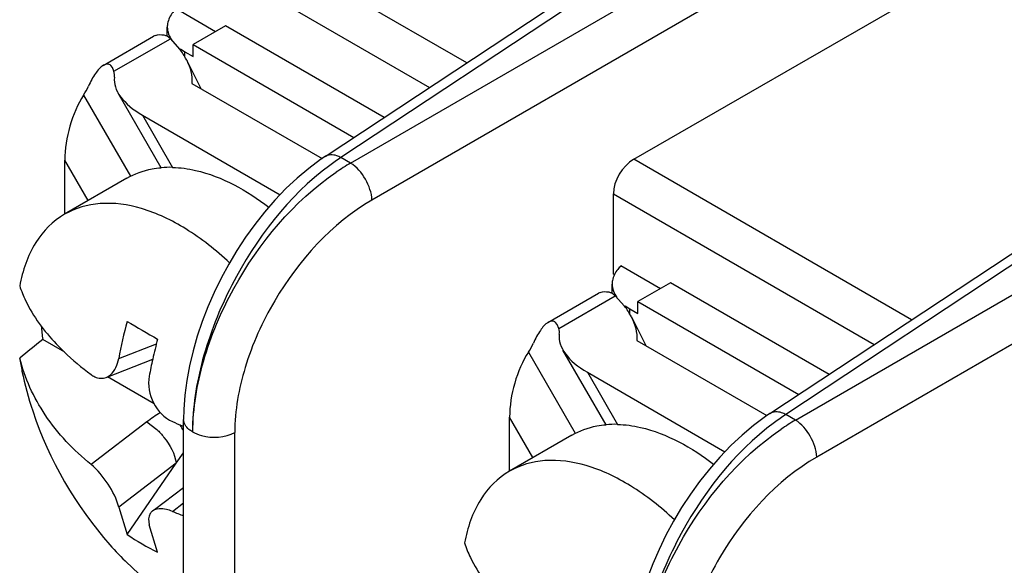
# Model space of a CAD drawing. Header units: inches. Extents: x 0 to 34, y 0 to 22.
# Tile 26 of 127: x 4.3086 to 4.4797, y 7.7389 to 7.8337. Entities that reach past the tile are written whole.
import ezdxf

# ---------------------------------------------------------------- set-up
doc = ezdxf.new("R2010")
doc.units = ezdxf.units.IN
doc.header["$LTSCALE"] = 1.87
doc.header["$MEASUREMENT"] = 0
doc.layers.get('0').update_dxf_attribs({"linetype": 'CONTINUOUS'})

msp = doc.modelspace()

# ---------------------------------------------------------------- linework, layer by layer
at = {"color": 7, "linetype": 'CONTINUOUS'}
for p, q in [((4.3616462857, 7.8099454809), (4.4639640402, 7.8775727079)), ((4.4666764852, 7.8773687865), (4.3644091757, 7.8097749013)), ((4.3660950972, 7.8088014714), (4.47576336, 7.8721221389)), ((4.4794702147, 7.8657016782), (4.3698061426, 7.8023834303)), ((4.3862781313, 7.8262259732), (4.3379702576, 7.854118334)), ((4.3344389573, 7.8481371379), (4.3798016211, 7.8219453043)), ((4.4153100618, 7.8094633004), (4.4794702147, 7.846508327)), ((4.3426031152, 7.8316322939), (4.3357453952, 7.8355918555)), ((4.3342242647, 7.8309088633), (4.3342242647, 7.8324489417)), ((4.3443707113, 7.8326528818), (4.338713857, 7.829386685)), ((4.3719283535, 7.8167414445), (4.3443707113, 7.8326528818)), ((4.4389860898, 7.7652904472), (4.5413038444, 7.8329176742)), ((4.5440162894, 7.8327137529), (4.4417489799, 7.7651198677)), ((4.3230624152, 7.8257750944), (4.3318407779, 7.830843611)), ((4.324949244, 7.8247504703), (4.3347690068, 7.8304202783)), ((4.3347690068, 7.8304202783), (4.3341768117, 7.8308605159)), ((4.3347690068, 7.8304202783), (4.3363723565, 7.828617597)), ((4.3365027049, 7.8286784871), (4.3372996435, 7.8281620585)), ((4.338713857, 7.8273455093), (4.338713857, 7.829386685)), ((4.338713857, 7.829386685), (4.3666532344, 7.8132548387)), ((4.3372996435, 7.8272089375), (4.3372996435, 7.8281620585)), ((4.3372996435, 7.8281620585), (4.338713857, 7.8273455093)), ((4.3375751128, 7.8267218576), (4.3400709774, 7.8217488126)), ((4.4434349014, 7.7641464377), (4.5531031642, 7.8274671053)), ((4.3246848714, 7.8253888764), (4.3243958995, 7.8257588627)), ((4.324949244, 7.8247504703), (4.3246848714, 7.8253888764)), ((4.3384995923, 7.8226561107), (4.36112565, 7.8095921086)), ((4.3196735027, 7.8206145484), (4.3278074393, 7.8065261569)), ((4.3331666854, 7.8080075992), (4.3256780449, 7.8209783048)), ((4.5568100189, 7.8210466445), (4.4471459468, 7.7577283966)), ((4.3299207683, 7.8171160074), (4.3351455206, 7.8080664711)), ((4.3299207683, 7.8171160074), (4.3538324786, 7.8033096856)), ((4.3660950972, 7.8088014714), (4.3644091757, 7.8097749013)), ((4.4636179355, 7.7815709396), (4.4153100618, 7.8094633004)), ((4.3164043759, 7.7999285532), (4.3164043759, 7.8093133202)), ((4.3204607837, 7.8022874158), (4.3164043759, 7.8093133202)), ((4.3272176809, 7.8061887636), (4.3163753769, 7.7999285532)), ((4.4117787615, 7.7895098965), (4.4117787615, 7.8034821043)), ((4.4117787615, 7.8034821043), (4.4571414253, 7.7772902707)), ((4.4199429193, 7.7869772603), (4.4130851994, 7.7909368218)), ((4.4119599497, 7.7894052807), (4.4117787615, 7.7895098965)), ((4.4115640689, 7.7862538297), (4.4115640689, 7.7877939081)), ((4.4217105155, 7.7879978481), (4.4160536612, 7.7847316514)), ((4.4492681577, 7.7720864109), (4.4217105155, 7.7879978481)), ((4.4004022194, 7.7811200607), (4.4091805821, 7.7861885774)), ((4.4022890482, 7.7800954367), (4.412108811, 7.7857652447)), ((4.412108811, 7.7857652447), (4.4115166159, 7.7862054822)), ((4.412108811, 7.7857652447), (4.4137121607, 7.7839625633)), ((4.4138425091, 7.7840234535), (4.4146394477, 7.7835070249)), ((4.4160536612, 7.7826904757), (4.4160536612, 7.7847316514)), ((4.4160536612, 7.7847316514), (4.4439930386, 7.768599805)), ((4.4146394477, 7.7825539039), (4.4146394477, 7.7835070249)), ((4.4146394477, 7.7835070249), (4.4160536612, 7.7826904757)), ((4.414914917, 7.7820668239), (4.4174107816, 7.777093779)), ((4.4020246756, 7.7807338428), (4.4017357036, 7.781103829)), ((4.4022890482, 7.7800954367), (4.4020246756, 7.7807338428)), ((4.3164043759, 7.7759283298), (4.3125680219, 7.7781433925)), ((4.3257736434, 7.7748406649), (4.3323285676, 7.7774301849)), ((4.4158393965, 7.7780010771), (4.4384654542, 7.764937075)), ((4.3970133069, 7.7759595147), (4.4051472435, 7.7618711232)), ((4.4105064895, 7.7633525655), (4.4030178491, 7.7763232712)), ((4.3236163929, 7.7715660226), (4.3316890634, 7.7747551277)), ((4.4072605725, 7.7724609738), (4.4124853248, 7.7634114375)), ((4.4072605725, 7.7724609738), (4.4311722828, 7.758654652)), ((4.331930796, 7.7669635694), (4.3238201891, 7.7716465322)), ((4.4434349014, 7.7641464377), (4.4417489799, 7.7651198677)), ((4.3306782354, 7.7638401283), (4.3209630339, 7.7564592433)), ((4.3306782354, 7.7638401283), (4.3323996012, 7.7625314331)), ((4.3370624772, 7.6833654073), (4.3370624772, 7.7642620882)), ((4.3978005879, 7.7576323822), (4.3937441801, 7.7646582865)), ((4.3937441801, 7.7552735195), (4.3937441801, 7.7646582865)), ((4.3459624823, 7.681101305), (4.3459624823, 7.7620058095)), ((4.4045574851, 7.76153373), (4.3937151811, 7.7552735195)), ((4.3357869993, 7.7566459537), (4.3370624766, 7.7584921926)), ((4.335787, 7.7566459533), (4.3257736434, 7.7490385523)), ((4.3272344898, 7.7442662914), (4.335787, 7.7566459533)), ((4.3320136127, 7.7486279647), (4.3370624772, 7.7524637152)), ((4.3351051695, 7.7482937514), (4.3370624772, 7.7497807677)), ((4.3257736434, 7.7490385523), (4.3272344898, 7.7442662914)), ((4.3325377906, 7.741204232), (4.3310769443, 7.7459764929))]:
    msp.add_line(p, q, dxfattribs=at)
for points in [[(4.361647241, 7.8099459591), (4.3608779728, 7.8094240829), (4.3588206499, 7.8078953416), (4.3568093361, 7.8062077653), (4.3548465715, 7.8043663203), (4.3529467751, 7.8023868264), (4.3511361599, 7.8003032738), (4.3494302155, 7.7981439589), (4.3478235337, 7.7959113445), (4.3463103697, 7.7936039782), (4.3448953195, 7.791232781), (4.3435855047, 7.7888121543), (4.3423806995, 7.7863436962), (4.3412857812, 7.7838387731), (4.340305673, 7.7813082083), (4.3394421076, 7.7787513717), (4.3387006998, 7.7761735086), (4.3380895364, 7.7735923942), (4.3376154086, 7.7710253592), (4.3372841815, 7.7684861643), (4.3371006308, 7.7659857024), (4.3370625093, 7.7642602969)], [(4.4389870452, 7.7652909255), (4.438217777, 7.7647690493), (4.4361604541, 7.763240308), (4.4341491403, 7.7615527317), (4.4321863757, 7.7597112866), (4.4302865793, 7.7577317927), (4.4284759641, 7.7556482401), (4.4267700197, 7.7534889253), (4.4251633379, 7.7512563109), (4.4236501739, 7.7489489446), (4.4222351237, 7.7465777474), (4.4209253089, 7.7441571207), (4.4197205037, 7.7416886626), (4.4186255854, 7.7391837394), (4.4176454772, 7.7366531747), (4.4167819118, 7.7340963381), (4.416040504, 7.7315184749), (4.4154293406, 7.7289373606), (4.4149552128, 7.7263703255), (4.4146239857, 7.7238311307), (4.414440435, 7.7213306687), (4.4144023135, 7.7196052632)]]:
    msp.add_lwpolyline(points, dxfattribs=at)
for centre, radius, start, end in [((4.3377753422, 7.8324467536), 0.0035508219, 170.1096617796, 180.0160624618), ((4.332890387, 7.8290239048), 0.0021006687, 110.1042299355, 119.9763163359), ((4.3256123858, 7.820403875), 0.0135366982, 32.7424472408, 37.3566351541), ((4.3271748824, 7.8214059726), 0.0116804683, 27.711880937, 32.7533511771), ((4.3280108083, 7.8218591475), 0.0107296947, 27.16080606, 27.6453051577), ((4.3281519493, 7.8219315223), 0.0105710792, 26.5941624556, 27.1609983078), ((4.3865910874, 7.7759463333), 0.0404525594, 123.2534745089, 126.6251438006), ((4.3346215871, 7.790936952), 0.0171375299, 88.2480641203, 94.8763220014), ((4.3870528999, 7.7728886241), 0.041580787, 120.2667206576, 124.3584558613), ((4.4151151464, 7.78779172), 0.0035508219, 170.1096617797, 180.0160624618), ((4.4102301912, 7.7843688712), 0.0021006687, 110.1042299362, 119.9763163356), ((4.40295219, 7.7757488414), 0.0135366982, 32.742447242, 37.3566351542), ((4.4045146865, 7.7767509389), 0.0116804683, 27.7118809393, 32.7533511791), ((4.4053506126, 7.7772041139), 0.0107296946, 27.1608060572, 27.6453051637), ((4.4054917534, 7.7772764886), 0.0105710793, 26.594162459, 27.1609983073), ((4.3579116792, 7.7843157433), 0.0457618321, 184.8029919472, 187.7516735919), ((4.4150774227, 7.7580380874), 0.0908707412, 165.1678842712, 169.344327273), ((4.4850897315, 8.0485709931), 0.3104062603, 239.4332149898, 240.5635881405), ((5.2860426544, 6.5561380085), 1.5623539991, 128.5415483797, 128.7296318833), ((4.422534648, 7.7544497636), 0.093087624, 165.1941347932, 167.4007431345), ((4.4179024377, 7.7554866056), 0.0883407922, 167.4016820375, 169.3725549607), ((4.3491479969, 7.7394702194), 0.0305781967, 121.8403000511, 127.1582212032), ((4.4639308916, 7.7312912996), 0.0404525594, 123.2534745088, 126.6251438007), ((4.3752183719, 7.852797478), 0.0975229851, 245.7121868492, 246.804399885), ((4.3277434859, 7.7573767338), 0.0105347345, 27.7693909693, 34.2631487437), ((4.3761724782, 7.8550070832), 0.0999297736, 246.8005689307, 246.964531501), ((4.4119613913, 7.7462819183), 0.0171375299, 88.2480641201, 94.8763220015), ((4.464392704, 7.7282335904), 0.041580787, 120.2667206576, 124.3584558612), ((4.3603281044, 7.8107348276), 0.0673430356, 248.0038633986, 249.7956429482), ((4.3514505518, 7.7800835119), 0.0432352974, 235.9373312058, 244.0594719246)]:
    msp.add_arc(centre, radius, start, end, dxfattribs=at)
for centre, major_axis, ratio, start_param, end_param in [((4.3174048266, 7.8254978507), (0.0075820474, -0.0020318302), 0.5176669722, 0.0614399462, 0.3077626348), ((4.3366382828, 7.820994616), (0.0115247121, -0.0030883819), 0.5176669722, 3.2030326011, 4.2347534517), ((4.3174048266, 7.8254978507), (0.0020317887, 0.0075818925), 0.5176380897, -2.1248133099, -1.8784906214), ((4.3231218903, 7.8131919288), (0.0030883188, 0.0115244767), 0.5176380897, 1.0167793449, 2.0485001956), ((4.415437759, 7.8054521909), (0.0026353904, 0.0042509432), 0.5971151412, 0.8390682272, 2.374957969), ((4.413978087, 7.7763395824), (0.0115247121, -0.0030883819), 0.5176669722, 3.2030326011, 4.2347534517), ((4.3947446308, 7.780842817), (0.0075820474, -0.0020318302), 0.5176669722, 0.0614399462, 0.3077626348), ((4.3947446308, 7.780842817), (0.0020317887, 0.0075818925), 0.5176380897, -2.1248133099, -1.8784906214), ((4.4004616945, 7.7685368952), (0.0030883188, 0.0115244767), 0.5176380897, 1.0167793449, 2.0485001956)]:
    msp.add_ellipse(centre, major_axis=major_axis, ratio=ratio, start_param=start_param, end_param=end_param, dxfattribs=at)
for points, knots in [([(4.3357453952, 7.8355918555), (4.3355507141, 7.8354064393), (4.3348795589, 7.8346874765), (4.334400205, 7.8337625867), (4.3342772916, 7.8330566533)], [0, 0, 0, 0, 0.2728316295, 1, 1, 1, 1]), ([(4.3321683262, 7.8309965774), (4.3326272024, 7.831164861), (4.3333513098, 7.831166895), (4.3339972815, 7.8309734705), (4.3341733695, 7.8309088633)], [0, 0, 0, 0, 0.722669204, 1, 1, 1, 1]), ([(4.3231176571, 7.8258050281), (4.3225518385, 7.8254779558), (4.3215711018, 7.8242721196), (4.3208757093, 7.8229637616), (4.3205298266, 7.8221992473)], [0, 0, 0, 0, 0.4378403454, 1, 1, 1, 1]), ([(4.3243958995, 7.8257588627), (4.3242429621, 7.8258980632), (4.3237893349, 7.8261070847), (4.3233307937, 7.825928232), (4.3231176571, 7.8258050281)], [0, 0, 0, 0, 0.4565297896, 1, 1, 1, 1]), ([(4.3644091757, 7.8097749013), (4.3641770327, 7.8098995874), (4.3633316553, 7.8102887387), (4.362215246, 7.8103221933), (4.3616481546, 7.8099465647)], [0, 0, 0, 0, 0.2792231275, 1, 1, 1, 1]), ([(4.3272175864, 7.8061889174), (4.32855615, 7.806961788), (4.3305650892, 7.80768671), (4.3326296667, 7.8079662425), (4.3331648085, 7.8080124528)], [0, 0, 0, 0, 0.7421098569, 1, 1, 1, 1]), ([(4.3351455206, 7.8080664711), (4.3364890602, 7.8080266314), (4.3425588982, 7.807163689), (4.3481006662, 7.8040405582), (4.3518727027, 7.8011608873)], [0, 0, 0, 0, 0.2207206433, 1, 1, 1, 1]), ([(4.3624580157, 7.8084117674), (4.3552588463, 7.8030660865), (4.3466174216, 7.7917585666), (4.3400235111, 7.7751875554), (4.3385988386, 7.7663215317), (4.3385988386, 7.762120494)], [0, 0, 0, 0, 0.503379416, 0.7641628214, 1, 1, 1, 1]), ([(4.3698019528, 7.8023810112), (4.3697617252, 7.803646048), (4.3688561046, 7.8061152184), (4.3671705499, 7.8081340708), (4.3660950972, 7.8088014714)], [0, 0, 0, 0, 0.4999933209, 1, 1, 1, 1]), ([(4.3386759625, 7.7620759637), (4.3386759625, 7.7662142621), (4.3401565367, 7.774954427), (4.3470866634, 7.7912672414), (4.3561822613, 7.8021601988), (4.3635860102, 7.8072145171)], [0, 0, 0, 0, 0.234013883, 0.4930744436, 1, 1, 1, 1]), ([(4.3450455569, 7.7914851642), (4.3427049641, 7.7936874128), (4.3379397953, 7.7974617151), (4.3302461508, 7.8011559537), (4.3228023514, 7.8022841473), (4.3182316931, 7.8010001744), (4.3163755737, 7.7999282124)], [0, 0, 0, 0, 0.3034395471, 0.5696152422, 0.7976202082, 1, 1, 1, 1]), ([(4.3698061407, 7.8023834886), (4.3627845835, 7.7983306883), (4.3540792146, 7.7886182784), (4.3474214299, 7.7738808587), (4.3459628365, 7.7658198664), (4.34596243, 7.7620057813)], [0, 0, 0, 0, 0.5020818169, 0.7637937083, 1, 1, 1, 1]), ([(4.3163755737, 7.7999282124), (4.314349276, 7.7987579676), (4.310673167, 7.7949956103), (4.3090527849, 7.7901027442), (4.3085618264, 7.7874658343)], [0, 0, 0, 0, 0.4659233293, 1, 1, 1, 1]), ([(4.4130851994, 7.7909368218), (4.4128905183, 7.7907514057), (4.4122193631, 7.7900324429), (4.4117400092, 7.789107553), (4.4116170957, 7.7884016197)], [0, 0, 0, 0, 0.2728316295, 1, 1, 1, 1]), ([(4.3085618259, 7.7874658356), (4.3088445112, 7.7865957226), (4.3103487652, 7.7828851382), (4.3128044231, 7.7796177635), (4.3149227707, 7.7773847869)], [0, 0, 0, 0, 0.2291327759, 1, 1, 1, 1]), ([(4.4095081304, 7.7863415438), (4.4099670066, 7.7865098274), (4.410691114, 7.7865118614), (4.4113370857, 7.7863184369), (4.4115131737, 7.7862538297)], [0, 0, 0, 0, 0.722669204, 1, 1, 1, 1]), ([(4.4004574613, 7.7811499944), (4.3998916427, 7.7808229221), (4.398910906, 7.7796170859), (4.3982155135, 7.778308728), (4.3978696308, 7.7775442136)], [0, 0, 0, 0, 0.4378403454, 1, 1, 1, 1]), ([(4.4017357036, 7.781103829), (4.4015827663, 7.7812430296), (4.4011291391, 7.781452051), (4.4006705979, 7.7812731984), (4.4004574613, 7.7811499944)], [0, 0, 0, 0, 0.4565297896, 1, 1, 1, 1]), ([(4.3149227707, 7.7773847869), (4.3153626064, 7.7769211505), (4.3172570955, 7.7750197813), (4.3193256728, 7.7732956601), (4.3209630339, 7.7720716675)], [0, 0, 0, 0, 0.2381614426, 1, 1, 1, 1]), ([(4.3209630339, 7.7564592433), (4.3179309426, 7.7589193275), (4.3126505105, 7.7644423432), (4.3094349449, 7.7714349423), (4.3085618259, 7.7749412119)], [0, 0, 0, 0, 0.5193681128, 1, 1, 1, 1]), ([(4.3085618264, 7.7749412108), (4.3086777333, 7.7741848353), (4.3092300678, 7.7710729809), (4.3100596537, 7.7680121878), (4.3108178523, 7.7657407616)], [0, 0, 0, 0, 0.2421662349, 1, 1, 1, 1]), ([(4.3236108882, 7.7715639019), (4.3238788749, 7.7716695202), (4.3250380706, 7.772404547), (4.3255792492, 7.7738038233), (4.3257736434, 7.7748406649)], [0, 0, 0, 0, 0.2144885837, 1, 1, 1, 1]), ([(4.3209630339, 7.7720716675), (4.3211695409, 7.7719172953), (4.3219444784, 7.7714242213), (4.3229941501, 7.7713208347), (4.3236108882, 7.7715639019)], [0, 0, 0, 0, 0.2800247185, 1, 1, 1, 1]), ([(4.3310769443, 7.7717786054), (4.3307888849, 7.7702421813), (4.3313869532, 7.7669580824), (4.333704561, 7.764538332), (4.3351051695, 7.7639061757)], [0, 0, 0, 0, 0.5042798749, 1, 1, 1, 1]), ([(4.4417489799, 7.7651198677), (4.4415168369, 7.7652445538), (4.4406714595, 7.7656337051), (4.4395550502, 7.7656671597), (4.4389879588, 7.7652915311)], [0, 0, 0, 0, 0.2792231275, 1, 1, 1, 1]), ([(4.3385988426, 7.7621204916), (4.3383829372, 7.7622451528), (4.3376440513, 7.7627354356), (4.3370627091, 7.7636112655), (4.3370625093, 7.7642595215)], [0, 0, 0, 0, 0.2777623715, 1, 1, 1, 1]), ([(4.4045573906, 7.7615338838), (4.4058959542, 7.7623067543), (4.4079048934, 7.7630316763), (4.4099694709, 7.7633112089), (4.4105046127, 7.7633574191)], [0, 0, 0, 0, 0.7421098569, 1, 1, 1, 1]), ([(4.4124853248, 7.7634114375), (4.4138288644, 7.7633715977), (4.4198987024, 7.7625086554), (4.4254404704, 7.7593855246), (4.4292125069, 7.7565058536)], [0, 0, 0, 0, 0.2207206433, 1, 1, 1, 1]), ([(4.4397978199, 7.7637567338), (4.4325986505, 7.7584110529), (4.4239572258, 7.747103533), (4.4173633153, 7.7305325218), (4.4159386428, 7.7216664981), (4.4159386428, 7.7174654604)], [0, 0, 0, 0, 0.503379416, 0.7641628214, 1, 1, 1, 1]), ([(4.447141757, 7.7577259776), (4.4471015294, 7.7589910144), (4.4461959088, 7.7614601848), (4.4445103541, 7.7634790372), (4.4434349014, 7.7641464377)], [0, 0, 0, 0, 0.4999933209, 1, 1, 1, 1]), ([(4.3323996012, 7.7625314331), (4.3328502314, 7.7621050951), (4.3343681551, 7.76041072), (4.3355427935, 7.7582905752), (4.3357869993, 7.7566459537)], [0, 0, 0, 0, 0.2717247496, 1, 1, 1, 1]), ([(4.3385996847, 7.7621209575), (4.3390877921, 7.761826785), (4.3414344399, 7.7609193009), (4.3442556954, 7.7610849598), (4.3459596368, 7.7620009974)], [0, 0, 0, 0, 0.2275536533, 1, 1, 1, 1]), ([(4.4160157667, 7.71742093), (4.4160157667, 7.7215592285), (4.4174963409, 7.7302993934), (4.4244264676, 7.7466122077), (4.4335220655, 7.7575051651), (4.4409258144, 7.7625594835)], [0, 0, 0, 0, 0.234013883, 0.4930744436, 1, 1, 1, 1]), ([(4.3257736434, 7.7490385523), (4.3254321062, 7.7504658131), (4.3240179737, 7.7531510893), (4.3221350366, 7.75550834), (4.3209630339, 7.7564592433)], [0, 0, 0, 0, 0.4929984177, 1, 1, 1, 1]), ([(4.4223853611, 7.7468301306), (4.4200447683, 7.7490323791), (4.4152795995, 7.7528066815), (4.407585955, 7.75650092), (4.4001421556, 7.7576291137), (4.3955714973, 7.7563451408), (4.3937153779, 7.7552731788)], [0, 0, 0, 0, 0.3034395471, 0.5696152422, 0.7976202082, 1, 1, 1, 1]), ([(4.4471459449, 7.757728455), (4.4401243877, 7.7536756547), (4.4314190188, 7.7439632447), (4.4247612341, 7.729225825), (4.4233026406, 7.7211648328), (4.4233022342, 7.7173507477)], [0, 0, 0, 0, 0.5020818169, 0.7637937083, 1, 1, 1, 1]), ([(4.3937153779, 7.7552731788), (4.3916890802, 7.754102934), (4.3880129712, 7.7503405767), (4.3863925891, 7.7454477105), (4.3859016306, 7.7428108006)], [0, 0, 0, 0, 0.4659233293, 1, 1, 1, 1]), ([(4.331644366, 7.7483473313), (4.3314936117, 7.7482330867), (4.3309045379, 7.7475962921), (4.3309247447, 7.7466125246), (4.3310769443, 7.7459764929)], [0, 0, 0, 0, 0.2243427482, 1, 1, 1, 1]), ([(4.3351051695, 7.7482937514), (4.3347662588, 7.7484306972), (4.3336770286, 7.7487989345), (4.3322905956, 7.7488370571), (4.331644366, 7.7483473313)], [0, 0, 0, 0, 0.3107319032, 1, 1, 1, 1]), ([(4.3859016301, 7.7428108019), (4.3861843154, 7.7419406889), (4.3876885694, 7.7382301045), (4.3901442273, 7.7349627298), (4.3922625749, 7.7327297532)], [0, 0, 0, 0, 0.2291327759, 1, 1, 1, 1]), ([(4.3242404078, 7.7424938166), (4.3252212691, 7.7413869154), (4.329053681, 7.737362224), (4.3334936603, 7.7338700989), (4.3370627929, 7.7318909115)], [0, 0, 0, 0, 0.2659939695, 1, 1, 1, 1])]:
    msp.add_open_spline(points, degree=3, knots=knots, dxfattribs=at)
for points in [[(4.3342245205, 7.8324457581), (4.3342252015, 7.8316319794), (4.3345448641, 7.8307991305), (4.3350178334, 7.8301369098)], [(4.3376046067, 7.826663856), (4.3382174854, 7.8254396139), (4.3386017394, 7.8240208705), (4.3385006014, 7.8226555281)], [(4.4115643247, 7.7877907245), (4.4115650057, 7.7869769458), (4.4118846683, 7.7861440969), (4.4123576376, 7.7854818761)], [(4.4149444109, 7.7820088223), (4.4155572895, 7.7807845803), (4.4159415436, 7.7793658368), (4.4158404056, 7.7780004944)], [(4.3108179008, 7.7657407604), (4.3136512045, 7.7572532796), (4.3183063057, 7.7491909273), (4.3242404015, 7.7424938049)]]:
    msp.add_open_spline(points, degree=3, dxfattribs=at)

doc.saveas('drawing.dxf')
